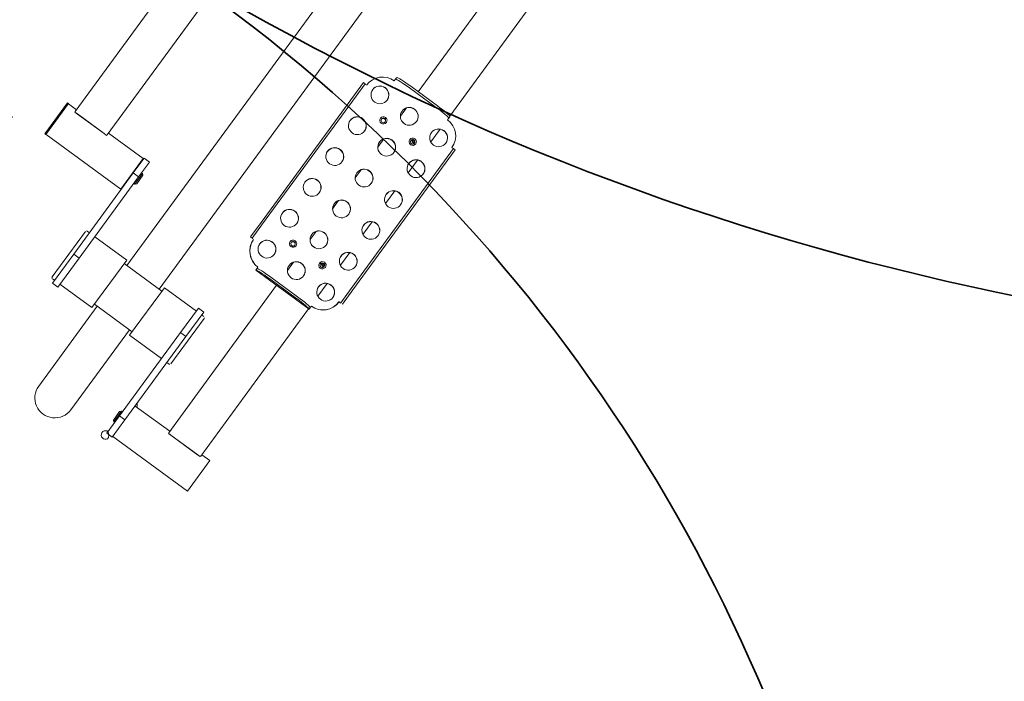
# Model space of a CAD drawing. Extents: x 5477758 to 5478338, y 5918274 to 5918502.
# Tile 28 of 121: x 5477899.36 to 5477900.85, y 5918353.41 to 5918354.41. Entities that reach past the tile are written whole.
import ezdxf

# ---------------------------------------------------------------- set-up
doc = ezdxf.new("R2010")
doc.units = 0
doc.linetypes.add('ACAD_ISO03W100', pattern=[30, 12, -18])
doc.linetypes.add('PRZER1-1', pattern=[2, 1, -1])
doc.layers.get('0').update_dxf_attribs({"color": 8, "linetype": 'CONTINUOUS', "lineweight": 13})
for name, color, linetype, lineweight in [('0_granica 10m od okien', 8, 'CONTINUOUS', 0), ('0_PROJEKTOWANE ZABAWKI', 8, 'CONTINUOUS', 0), ('ZZ_korona', 8, 'CONTINUOUS', 35)]:
    doc.layers.add(name, color=color, linetype=linetype, lineweight=lineweight)

# ---------------------------------------------------------------- blocks, each defined once
blk = doc.blocks.new('zw$2AC3')
at = {"lineweight": 0}
for p, q in [((-111.25, -61.53), (-108.95, -61.53)), ((-111.25, -61.83), (-111.25, -61.53)), ((-108.95, -61.83), (-111.25, -61.83)), ((-108.95, -61.53), (-85.02, -61.53)), ((-85.02, -61.83), (-108.95, -61.83)), ((-85.02, -61.53), (-82.35, -61.53)), ((-82.35, -61.83), (-85.02, -61.83)), ((-82.3, -62.13), (-82.32, -62.13)), ((-51.4, -63.73), (-45.7, -63.73)), ((-51.4, -63.73), (-51.4, -65.23)), ((-45.7, -63.73), (-45.7, -77.71)), ((-142.42, -65.23), (-114.88, -65.23)), ((-114.47, -65.13), (-114.8, -65.13)), ((-114.22, -65.13), (-114.47, -65.13)), ((-112.41, -65.23), (-110.02, -65.23)), ((-106.63, -65.23), (-104.24, -65.23)), ((-100.85, -65.23), (-98.46, -65.23)), ((-95.07, -65.23), (-92.68, -65.23)), ((-89.29, -65.23), (-86.9, -65.23)), ((-83.5, -65.23), (-81.12, -65.23)), ((-79.1, -65.13), (-79.33, -65.13)), ((-78.77, -65.13), (-79.1, -65.13)), ((-78.76, -65.13), (-78.76, -75.13)), ((-78.76, -65.23), (-51.14, -65.23)), ((-51.03, -65.73), (-51.03, -65.27)), ((-51.05, -70.73), (-51.05, -65.73)), ((-51.03, -70.73), (-51.03, -65.73)), ((-115.03, -72.63), (-115.03, -67.63)), ((-114.73, -67.63), (-114.73, -72.63)), ((-79.24, -72.63), (-79.24, -67.63)), ((-78.94, -67.63), (-78.94, -72.63)), ((-109.91, -70.39), (-109.91, -69.87)), ((-86.78, -70.39), (-86.78, -69.87)), ((-142.42, -71.23), (-115.03, -71.23)), ((-111.99, -71.23), (-110.45, -71.23)), ((-106.2, -71.23), (-104.67, -71.23)), ((-100.42, -71.23), (-98.89, -71.23)), ((-94.64, -71.23), (-93.11, -71.23)), ((-88.86, -71.23), (-87.32, -71.23)), ((-83.08, -71.23), (-81.54, -71.23)), ((-78.76, -71.23), (-51.14, -71.23)), ((-51.4, -71.23), (-51.4, -77.71)), ((-51.03, -71.19), (-51.03, -70.73)), ((-114.8, -75.13), (-114.47, -75.13)), ((-114.47, -75.13), (-114.22, -75.13)), ((-79.33, -75.13), (-79.1, -75.13)), ((-79.1, -75.13), (-78.77, -75.13)), ((-68.44, -77.31), (-68.44, -77.71)), ((-68.24, -77.11), (-59.75, -77.11)), ((-59.55, -77.31), (-59.55, -77.71)), ((-111.25, -78.43), (-108.95, -78.43)), ((-111.25, -78.73), (-111.25, -78.43)), ((-108.95, -78.73), (-111.25, -78.73)), ((-108.95, -78.43), (-85.02, -78.43)), ((-85.02, -78.73), (-108.95, -78.73)), ((-85.02, -78.43), (-82.35, -78.43)), ((-82.35, -78.73), (-85.02, -78.73)), ((-82.3, -78.13), (-82.32, -78.13)), ((-64.42, -77.71), (-68.99, -77.71)), ((-68.99, -77.71), (-68.99, -78.71)), ((-68.99, -78.71), (-64.42, -78.71)), ((-68.44, -78.71), (-68.44, -84.71)), ((-64.42, -77.71), (-48.8, -77.71)), ((-64.42, -77.71), (-64.42, -78.71)), ((-48.8, -78.71), (-64.42, -78.71)), ((-59.55, -78.71), (-59.55, -84.71)), ((-49.55, -78.91), (-49.55, -78.71)), ((-49.55, -78.91), (-47.55, -78.91)), ((-49.35, -79.11), (-49.55, -78.91)), ((-48.8, -77.71), (-45.55, -77.71)), ((-48.8, -77.71), (-48.8, -78.71)), ((-45.55, -78.71), (-48.8, -78.71)), ((-47.75, -79.11), (-47.55, -78.91)), ((-47.55, -78.91), (-47.55, -78.71)), ((-45.55, -78.71), (-45.55, -77.71)), ((-47.75, -79.11), (-49.35, -79.11)), ((-59.55, -84.71), (-68.44, -84.71)), ((-67.79, -91.76), (-67.79, -84.71)), ((-60.19, -91.76), (-60.19, -84.71)), ((-150.71, -85.22), (-67.79, -85.22)), ((-45.21, -85.22), (-60.19, -85.22)), ((-150.71, -91.25), (-67.79, -91.25)), ((-68.44, -91.76), (-59.55, -91.76)), ((-68.44, -97.76), (-68.44, -91.76)), ((-60.19, -91.25), (-45.21, -91.25)), ((-59.55, -97.76), (-59.55, -91.76)), ((-82.44, -97.76), (-79.69, -97.76)), ((-82.44, -97.76), (-82.44, -98.76)), ((-80.24, -97.36), (-80.44, -97.56)), ((-78.44, -97.56), (-80.44, -97.56)), ((-80.44, -97.56), (-80.44, -97.76)), ((-80.24, -97.36), (-78.64, -97.36)), ((-79.69, -97.76), (-64.42, -97.76)), ((-79.69, -98.76), (-79.69, -97.76)), ((-78.64, -97.36), (-78.44, -97.56)), ((-78.44, -97.56), (-78.44, -97.76)), ((-58.99, -97.76), (-64.42, -97.76)), ((-64.42, -98.76), (-64.42, -97.76)), ((-58.99, -98.76), (-58.99, -97.76)), ((-79.69, -98.76), (-82.44, -98.76)), ((-82.29, -98.83), (-76.59, -98.83)), ((-82.29, -105.33), (-82.29, -98.83)), ((-80.74, -98.76), (-80.81, -98.83)), ((-64.42, -98.76), (-79.69, -98.76)), ((-78.14, -98.76), (-78.06, -98.83)), ((-76.59, -112.83), (-76.59, -98.83)), ((-68.44, -99.16), (-68.44, -98.76)), ((-59.75, -99.36), (-68.24, -99.36)), ((-64.42, -98.76), (-58.99, -98.76)), ((-59.55, -99.16), (-59.55, -98.76)), ((-81.98, -105.33), (-109.8, -105.33)), ((-81.86, -105.83), (-81.86, -105.37)), ((-81.87, -110.83), (-81.87, -105.83)), ((-81.86, -110.83), (-81.86, -105.83)), ((-109.8, -111.33), (-81.98, -111.33)), ((-82.29, -112.83), (-82.29, -111.33)), ((-81.86, -111.29), (-81.86, -110.83)), ((-76.54, -112.83), (-82.34, -112.83)), ((-82.34, -113.03), (-82.34, -112.83)), ((-76.54, -113.03), (-82.34, -113.03)), ((-76.54, -113.03), (-76.54, -112.83))]:
    blk.add_line(p, q, dxfattribs=at)
at = {"linetype": 'ACAD_ISO03W100', "lineweight": 0, "ltscale": 0.1}
blk.add_lwpolyline([(-43.25, -268.35, 0.416285), (107.81, -118.35), (107.81, -58.11, 0.414214), (-42.19, 91.89), (-179.88, 91.89, 0.414214), (-329.88, -58.11), (-329.88, -118.35, 0.41423), (-179.87, -268.35, -0.000014)], format="xyb", close=True, dxfattribs=at)
at = {"lineweight": 0}
for centre, radius, start, end in [((-68.24, -77.31), 0.2, 90, 180), ((-59.75, -77.31), 0.2, 0, 90), ((-45.21, -88.23), 12.5, 119.6916, 122.6481), ((-45.21, -78.73), 0.65, 177.7958, 121.7093), ((-45.21, -88.23), 3.02, 270, 90), ((-68.24, -99.16), 0.2, 180, 270), ((-59.75, -99.16), 0.2, 270, 0)]:
    blk.add_arc(centre, radius, start, end, dxfattribs=at)
for centre, major_axis, ratio, start_param, end_param in [((-111.23, -65.13), (0, 3), 0.996831, 0, 1.570796), ((-111.25, -62.13), (0, -0.3), 0.079546, 1.570796, 2.503979), ((-82.35, -62.13), (0, 0.6), 0.079546, 4.712389, 5.980966), ((-82.35, -62.13), (0, 0.3), 0.079546, 4.712389, 5.645571), ((-82.32, -65.13), (0, 3), 0.996831, 4.712389, 6.283185), ((-82.3, -65.13), (0, 3), 0.996831, 4.712389, 6.283185), ((-111.21, -64.63), (0, 1.35), 0.996831, 0.008867, 3.132726), ((-105.42, -64.63), (0, 1.35), 0.996831, 0.008867, 3.132726), ((-99.64, -64.63), (0, 1.35), 0.996831, 0.008867, 3.132726), ((-93.86, -64.63), (0, 1.35), 0.996831, 0.008867, 3.132726), ((-88.08, -64.63), (0, 1.35), 0.996831, 0.008867, 3.132726), ((-82.3, -64.63), (0, 1.35), 0.996831, 0.008867, 3.132726), ((-114.83, -67.63), (0, 2.5), 0.079546, 0.071494, 1.570796), ((-114.53, -67.63), (0, 2.5), 0.079546, 0.071494, 1.570796), ((-79.04, -67.63), (0, 2.5), 0.079546, 0.071494, 1.570796), ((-78.74, -67.63), (0, 2.5), 0.079546, 0.071494, 1.570796), ((-51.01, -65.73), (0, 0.5), 0.079546, 0.411517, 1.570796), ((-108.42, -67.43), (0, 0.35), 0.996831, 0.0114, 3.130193), ((-108.37, -67.43), (0, -0.332), 0.996831, 2.898889, 6.525889), ((-108.34, -67.43), (0, 0.332), 0.996831, 0.036023, 3.105569), ((-85.29, -67.43), (0, 0.35), 0.996831, 0.0114, 3.130193), ((-85.24, -67.43), (0, -0.332), 0.996831, 2.898889, 6.525889), ((-85.22, -67.43), (0, 0.332), 0.996831, 0.036023, 3.105569), ((-111.21, -70.13), (0, 1.35), 0.996831, 0.008867, 3.132726), ((-105.42, -70.13), (0, 1.35), 0.996831, 0.008867, 3.132726), ((-99.64, -70.13), (0, 1.35), 0.996831, 0.008867, 3.132726), ((-93.86, -70.13), (0, 1.35), 0.996831, 0.008867, 3.132726), ((-88.08, -70.13), (0, 1.35), 0.996831, 0.008867, 3.132726), ((-82.3, -70.13), (0, 1.35), 0.996831, 0.008867, 3.132726), ((-51.01, -70.73), (0, 0.5), 0.079546, 1.570796, 2.730076), ((-114.83, -72.63), (0, -2.5), 0.079546, 4.712389, 6.211691), ((-114.53, -72.63), (0, -2.5), 0.079546, 4.712389, 6.211691), ((-108.42, -72.93), (0, 0.35), 0.996831, 0.0114, 3.130193), ((-108.42, -72.93), (0, -0.35), 0.996831, 3.152993, 6.271785), ((-108.37, -72.93), (0, 0.35), 0.996831, 0.079883, 3.061709), ((-85.29, -72.93), (0, 0.35), 0.996831, 0.0114, 3.130193), ((-85.29, -72.93), (0, -0.35), 0.996831, 3.152993, 6.271785), ((-85.24, -72.93), (0, 0.35), 0.996831, 0.079883, 3.061709), ((-79.04, -72.63), (0, -2.5), 0.079546, 4.712389, 6.211691), ((-78.74, -72.63), (0, -2.5), 0.079546, 4.712389, 6.211691), ((-111.21, -75.63), (0, 1.35), 0.996831, 0.008867, 3.132726), ((-105.42, -75.63), (0, 1.35), 0.996831, 0.008867, 3.132726), ((-99.64, -75.63), (0, 1.35), 0.996831, 0.008867, 3.132726), ((-93.86, -75.63), (0, 1.35), 0.996831, 0.008867, 3.132726), ((-88.08, -75.63), (0, 1.35), 0.996831, 0.008867, 3.132726), ((-82.3, -75.63), (0, 1.35), 0.996831, 0.008867, 3.132726), ((-111.23, -75.13), (0, -3), 0.996831, 4.712389, 6.283185), ((-82.32, -75.13), (0, -3), 0.996831, 0, 1.570796), ((-82.3, -75.13), (0, -3), 0.996831, 0, 1.570796), ((-111.25, -78.13), (0, -0.3), 0.079546, 0.637614, 1.570796), ((-82.35, -78.13), (0, -0.6), 0.079546, 0.30222, 1.570796), ((-82.35, -78.13), (0, 0.3), 0.079546, 3.779207, 4.712389), ((-81.85, -105.83), (0, 0.5), 0.044627, 0.411517, 1.570796), ((-81.85, -110.83), (0, 0.5), 0.044627, 1.570796, 2.730076)]:
    blk.add_ellipse(centre, major_axis=major_axis, ratio=ratio, start_param=start_param, end_param=end_param, dxfattribs=at)
for centre, major_axis in [((-111.23, -64.63), (0, -1.35)), ((-105.45, -64.63), (0, -1.35)), ((-99.67, -64.63), (0, -1.35)), ((-93.89, -64.63), (0, -1.35)), ((-88.1, -64.63), (0, -1.35)), ((-82.32, -64.63), (0, -1.35)), ((-108.44, -67.43), (0, -0.55)), ((-85.31, -67.43), (0, -0.55)), ((-108.42, -67.43), (0, -0.35)), ((-85.3, -67.43), (0, -0.35)), ((-111.23, -70.13), (0, -1.35)), ((-105.45, -70.13), (0, -1.35)), ((-99.67, -70.13), (0, -1.35)), ((-93.89, -70.13), (0, -1.35)), ((-88.1, -70.13), (0, -1.35)), ((-82.32, -70.13), (0, -1.35)), ((-108.44, -72.93), (0, -0.55)), ((-108.42, -72.93), (0, -0.35)), ((-85.31, -72.93), (0, -0.55)), ((-85.3, -72.93), (0, -0.35)), ((-111.23, -75.63), (0, -1.35)), ((-105.45, -75.63), (0, -1.35)), ((-99.67, -75.63), (0, -1.35)), ((-93.89, -75.63), (0, -1.35)), ((-88.1, -75.63), (0, -1.35)), ((-82.32, -75.63), (0, -1.35))]:
    blk.add_ellipse(centre, major_axis=major_axis, ratio=0.996831, dxfattribs=at)
for points, knots in [([(-111.24, -61.89), (-111.24, -61.88), (-111.24, -61.86), (-111.25, -61.84), (-111.25, -61.83), (-111.25, -61.83)], [0.2694223, 0.2694223, 0.2694223, 0.2694223, 0.3391896, 0.3391896, 0.4522395, 0.4522395, 0.4522395, 0.4522395]), ([(-82.35, -61.83), (-82.35, -61.83), (-82.34, -61.84), (-82.34, -61.86), (-82.33, -61.88), (-82.33, -61.89)], [0.4539276, 0.4539276, 0.4539276, 0.4539276, 0.5670288, 0.5670288, 0.6367484, 0.6367484, 0.6367484, 0.6367484]), ([(-114.54, -65.14), (-114.54, -65.13), (-114.53, -65.13), (-114.5, -65.13), (-114.49, -65.13), (-114.47, -65.13)], [0.4539276, 0.4539276, 0.4539276, 0.4539276, 0.5669774, 0.5669774, 0.6367448, 0.6367448, 0.6367448, 0.6367448]), ([(-79.1, -65.13), (-79.09, -65.13), (-79.08, -65.13), (-79.06, -65.13), (-79.05, -65.13), (-79.06, -65.14)], [0.2694186, 0.2694186, 0.2694186, 0.2694186, 0.3391383, 0.3391383, 0.4522395, 0.4522395, 0.4522395, 0.4522395]), ([(-114.47, -75.13), (-114.49, -75.13), (-114.5, -75.13), (-114.53, -75.13), (-114.54, -75.13), (-114.54, -75.12)], [0.2694223, 0.2694223, 0.2694223, 0.2694223, 0.3391896, 0.3391896, 0.4522395, 0.4522395, 0.4522395, 0.4522395]), ([(-79.06, -75.12), (-79.05, -75.13), (-79.06, -75.13), (-79.08, -75.13), (-79.09, -75.13), (-79.1, -75.13)], [0.4539276, 0.4539276, 0.4539276, 0.4539276, 0.5669774, 0.5669774, 0.6367448, 0.6367448, 0.6367448, 0.6367448]), ([(-111.25, -78.43), (-111.25, -78.43), (-111.25, -78.42), (-111.24, -78.4), (-111.24, -78.39), (-111.24, -78.37)], [0.4539278, 0.4539278, 0.4539278, 0.4539278, 0.567029, 0.567029, 0.6367486, 0.6367486, 0.6367486, 0.6367486]), ([(-82.33, -78.37), (-82.33, -78.39), (-82.34, -78.4), (-82.34, -78.42), (-82.35, -78.43), (-82.35, -78.43)], [0.2694186, 0.2694186, 0.2694186, 0.2694186, 0.3391383, 0.3391383, 0.4522395, 0.4522395, 0.4522395, 0.4522395])]:
    blk.add_open_spline(points, degree=3, knots=knots, dxfattribs=at)
for points in [[(-82.33, -61.56), (-82.34, -61.54), (-82.34, -61.53), (-82.35, -61.53)], [(-114.8, -65.13), (-114.82, -65.13), (-114.84, -65.13), (-114.84, -65.14)], [(-78.76, -65.14), (-78.75, -65.13), (-78.76, -65.13), (-78.77, -65.13)], [(-51.03, -65.27), (-51.07, -65.24), (-51.11, -65.23), (-51.14, -65.23)], [(-51.14, -71.23), (-51.11, -71.23), (-51.07, -71.22), (-51.03, -71.19)], [(-114.84, -75.12), (-114.84, -75.13), (-114.82, -75.13), (-114.8, -75.13)], [(-78.77, -75.13), (-78.76, -75.13), (-78.75, -75.13), (-78.76, -75.12)], [(-82.35, -78.73), (-82.34, -78.73), (-82.34, -78.72), (-82.33, -78.7)], [(-81.86, -105.37), (-81.9, -105.34), (-81.95, -105.33), (-81.98, -105.33)], [(-81.98, -111.33), (-81.95, -111.33), (-81.9, -111.32), (-81.86, -111.29)]]:
    blk.add_open_spline(points, degree=3, dxfattribs=at)

msp = doc.modelspace()

# ---------------------------------------------------------------- linework, layer by layer
at = {"layer": '0_granica 10m od okien', "linetype": 'PRZER1-1', "lineweight": 30}
msp.add_lwpolyline([(5477902.8795, 5918359.1125), (5477896.8463, 5918350.8254)], dxfattribs=at)
at = {"layer": 'ZZ_korona'}
for centre, radius, start, end in [((5477901.6575, 5918357.9117), 4, 238.8405, 313.1922), ((5477898.1825, 5918352.4211), 2.5, 59.5434, 318.1427), ((5477898.1825, 5918352.4211), 2.5, 10.5552, 55.7956)]:
    msp.add_arc(centre, radius, start, end, dxfattribs=at)

# ---------------------------------------------------------------- block references
at = {"layer": '0_PROJEKTOWANE ZABAWKI', "lineweight": 0, "xscale": 0.0100229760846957, "yscale": 0.0100229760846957, "zscale": 0.0100229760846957, "rotation": 233.789402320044}
msp.add_blockref('zw$2AC3', (5477899.8584, 5918352.9475), dxfattribs=at)

doc.saveas('drawing.dxf')
